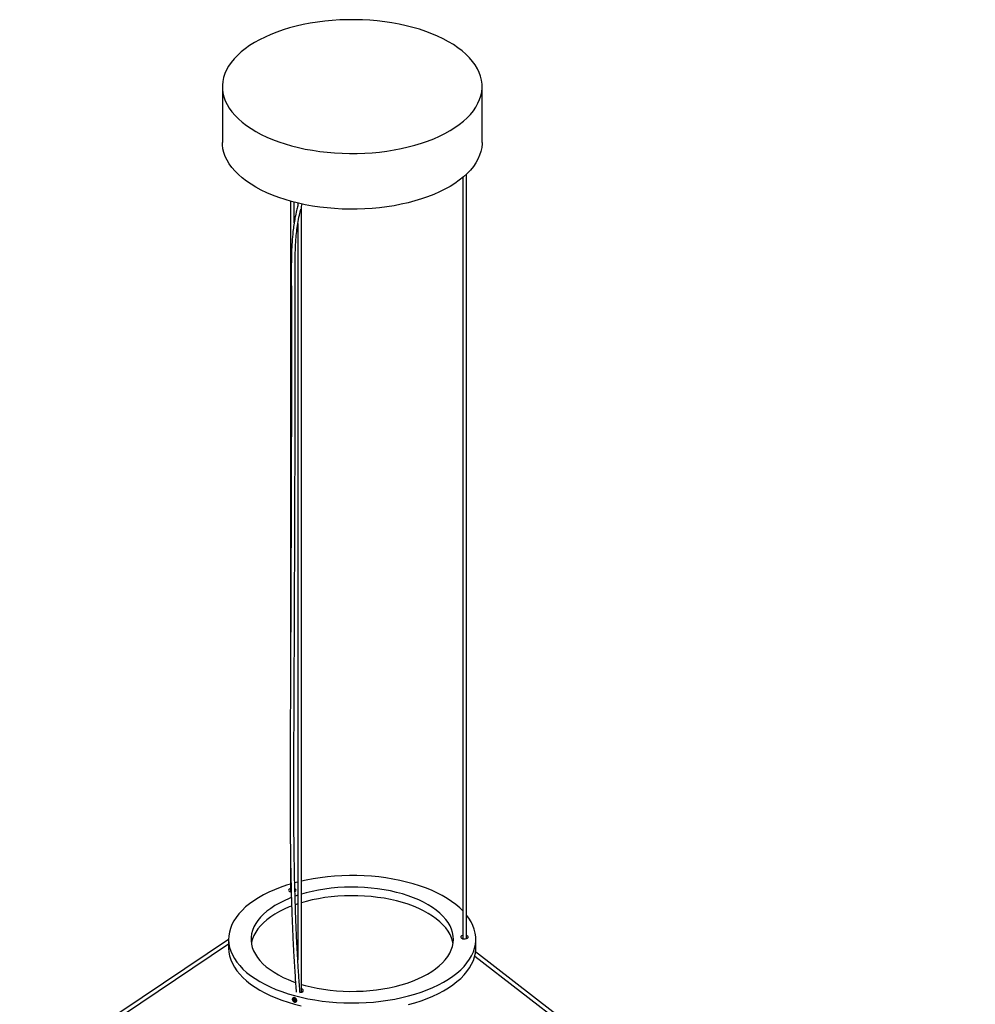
# Paper-space layout '_Trimétrica' of a CAD drawing. Header units: inches. Extents: x -21.2 to 21.3, y -11.6 to 44.3.
# Tile 4 of 4: x -10.5 to 19.6, y 13.3 to 44.3. Entities that reach past the tile are written whole.
import ezdxf

# ---------------------------------------------------------------- set-up
doc = ezdxf.new("R2010")
doc.units = ezdxf.units.IN
doc.header["$MEASUREMENT"] = 0

psp = doc.layouts.new('_Trimétrica')

# ---------------------------------------------------------------- linework, layer by layer
at = {"color": 7, "linetype": 'Continuous', "lineweight": 25}
for p, q in [((-4.094, 42.188), (-4.094, 40.432)), ((4.094, 40.432), (4.094, 42.188)), ((3.605, 15.339), (3.605, 39.432)), ((3.487, 39.327), (3.487, 15.336)), ((-1.949, 38.577), (-1.949, 22.948)), ((-1.831, 37.893), (-1.831, 38.546)), ((-1.715, 38.517), (-1.715, 38.435)), ((-1.597, 38.415), (-1.576, 38.489)), ((-1.597, 13.654), (-1.597, 38.42)), ((-1.715, 37.875), (-1.715, 14.673)), ((-1.949, 18.171), (-1.949, 16.814)), ((-1.715, 17.124), (-1.815, 17.098)), ((-1.942, 16.812), (-1.924, 16.808)), ((-1.715, 16.706), (-1.802, 16.676)), ((-1.715, 16.436), (-1.794, 16.409)), ((-3.898, 15.315), (-10.483, 10.898)), ((-3.898, 15.321), (-3.898, 15.051)), ((3.898, 15.051), (3.898, 15.321)), ((-10.417, 10.8), (-3.898, 15.173)), ((19.644, 2.727), (3.89, 14.922)), ((3.865, 14.792), (19.572, 2.634)), ((-1.597, 13.899), (-1.488, 13.868)), ((-1.855, 13.477), (-1.87, 13.463)), ((-1.844, 13.459), (-1.869, 13.424)), ((-1.835, 13.457), (-1.869, 13.424)), ((-1.869, 13.424), (-1.844, 13.376)), ((-1.794, 13.446), (-1.844, 13.459)), ((-1.807, 13.411), (-1.844, 13.376)), ((-1.844, 13.376), (-1.794, 13.362)), ((-1.83, 13.455), (-1.807, 13.411)), ((-1.807, 13.411), (-1.771, 13.402)), ((-1.769, 13.397), (-1.794, 13.446)), ((-1.794, 13.362), (-1.769, 13.397)), ((-1.768, 13.359), (-1.752, 13.374))]:
    psp.add_line(p, q, dxfattribs=at)
at = {"color": 7, "linetype": 'Continuous', "lineweight": 25, "flags": 128}
for points in [[(-1.911, 40.323), (-1.697, 40.269), (-1.478, 40.221), (-1.253, 40.181), (-1.024, 40.146), (-0.792, 40.119), (-0.557, 40.099), (-0.32, 40.086), (-0.082, 40.08), (0.156, 40.081), (0.393, 40.089), (0.63, 40.104), (0.864, 40.127), (1.095, 40.156), (1.323, 40.192), (1.546, 40.235), (1.764, 40.285), (1.975, 40.341), (2.181, 40.403), (2.378, 40.472), (2.568, 40.546), (2.749, 40.625), (2.921, 40.71), (3.083, 40.8), (3.234, 40.895), (3.375, 40.994), (3.504, 41.097), (3.621, 41.204), (3.726, 41.314), (3.819, 41.427), (3.898, 41.543), (3.964, 41.661), (4.017, 41.78), (4.056, 41.901), (4.082, 42.023), (4.094, 42.146), (4.092, 42.268), (4.076, 42.391), (4.046, 42.512), (4.002, 42.633), (3.945, 42.752), (3.875, 42.869), (3.792, 42.984), (3.695, 43.096), (3.586, 43.206), (3.465, 43.311), (3.333, 43.413), (3.189, 43.511), (3.034, 43.604), (2.869, 43.693), (2.694, 43.776), (2.511, 43.854), (2.318, 43.926), (2.118, 43.993), (1.911, 44.053), (1.697, 44.107), (1.478, 44.155), (1.253, 44.196), (1.024, 44.23), (0.792, 44.257), (0.557, 44.277), (0.32, 44.291), (0.082, 44.297), (-0.156, 44.295), (-0.393, 44.287), (-0.63, 44.272), (-0.864, 44.25), (-1.095, 44.22), (-1.323, 44.184), (-1.546, 44.141), (-1.764, 44.091), (-1.975, 44.035), (-2.181, 43.973), (-2.378, 43.905), (-2.568, 43.831), (-2.749, 43.751), (-2.921, 43.666), (-3.083, 43.576), (-3.234, 43.481), (-3.375, 43.382), (-3.504, 43.279), (-3.621, 43.172), (-3.726, 43.062), (-3.819, 42.949), (-3.898, 42.834), (-3.964, 42.716), (-4.017, 42.596), (-4.056, 42.475), (-4.082, 42.353), (-4.094, 42.231), (-4.092, 42.108), (-4.076, 41.986), (-4.046, 41.864), (-4.002, 41.743), (-3.945, 41.624), (-3.875, 41.507), (-3.792, 41.392), (-3.695, 41.28), (-3.586, 41.171), (-3.465, 41.065), (-3.333, 40.963), (-3.189, 40.865), (-3.034, 40.772), (-2.869, 40.684), (-2.694, 40.6), (-2.511, 40.522), (-2.318, 40.45), (-2.118, 40.383), (-1.911, 40.323)], [(4.094, 40.432), (4.094, 40.39), (4.082, 40.267), (4.056, 40.145), (4.017, 40.024), (3.964, 39.905), (3.898, 39.787), (3.819, 39.671), (3.726, 39.558), (3.621, 39.448), (3.504, 39.341), (3.375, 39.238), (3.234, 39.139), (3.083, 39.044), (2.921, 38.954), (2.749, 38.869), (2.568, 38.79), (2.378, 38.716), (2.181, 38.647), (1.975, 38.585), (1.764, 38.529), (1.546, 38.479), (1.323, 38.436), (1.095, 38.4), (0.864, 38.371), (0.63, 38.348), (0.393, 38.333), (0.156, 38.325), (-0.082, 38.324), (-0.32, 38.33), (-0.557, 38.343), (-0.792, 38.363), (-1.024, 38.39), (-1.253, 38.424), (-1.478, 38.465), (-1.697, 38.513), (-1.911, 38.567), (-2.118, 38.627), (-2.318, 38.694), (-2.511, 38.766), (-2.694, 38.844), (-2.869, 38.928), (-3.034, 39.016), (-3.189, 39.109), (-3.333, 39.207), (-3.465, 39.309), (-3.586, 39.415), (-3.695, 39.524), (-3.792, 39.636), (-3.875, 39.751), (-3.945, 39.868), (-4.002, 39.987), (-4.046, 40.108), (-4.076, 40.229), (-4.092, 40.352), (-4.094, 40.432)], [(3.487, 16.218), (3.389, 16.313), (3.267, 16.415), (3.135, 16.514), (2.99, 16.609), (2.836, 16.698), (2.671, 16.783), (2.496, 16.863), (2.312, 16.937), (2.121, 17.005), (1.921, 17.068), (1.715, 17.124), (1.503, 17.173), (1.285, 17.216), (1.063, 17.252), (0.836, 17.282), (0.607, 17.304), (0.376, 17.319), (0.143, 17.327), (-0.09, 17.328), (-0.323, 17.322), (-0.555, 17.308), (-0.784, 17.287), (-1.011, 17.26), (-1.235, 17.225), (-1.453, 17.184), (-1.597, 17.152)], [(-1.949, 17.059), (-2.076, 17.02), (-2.269, 16.953), (-2.455, 16.88), (-2.631, 16.802), (-2.799, 16.718), (-2.956, 16.629), (-3.103, 16.536), (-3.238, 16.438), (-3.362, 16.337), (-3.474, 16.231), (-3.573, 16.123), (-3.66, 16.011), (-3.734, 15.897), (-3.794, 15.781), (-3.841, 15.663), (-3.873, 15.544), (-3.892, 15.425), (-3.898, 15.305), (-3.889, 15.185), (-3.866, 15.065), (-3.829, 14.947), (-3.779, 14.829), (-3.715, 14.714), (-3.638, 14.6), (-3.548, 14.49), (-3.445, 14.382), (-3.33, 14.277), (-3.202, 14.177), (-3.064, 14.08), (-2.914, 13.988), (-2.754, 13.901), (-2.584, 13.818), (-2.405, 13.741), (-2.218, 13.67), (-2.022, 13.605), (-1.819, 13.546)], [(-1.949, 16.917), (-1.95, 16.917), (-1.98, 16.903), (-2, 16.884), (-2.005, 16.863), (-1.996, 16.843), (-1.975, 16.825), (-1.942, 16.812)], [(-1.803, 16.823), (-1.794, 16.828), (-1.775, 16.847), (-1.769, 16.868), (-1.778, 16.889), (-1.8, 16.906), (-1.806, 16.91)], [(-1.488, 13.868), (-1.299, 13.821), (-1.103, 13.78), (-0.903, 13.746), (-0.699, 13.719), (-0.492, 13.698), (-0.283, 13.685), (-0.072, 13.679), (0.139, 13.68), (0.349, 13.688), (0.558, 13.704), (0.764, 13.726), (0.967, 13.756), (1.166, 13.792), (1.359, 13.835), (1.547, 13.885), (1.728, 13.941), (1.901, 14.002), (2.066, 14.07), (2.222, 14.143), (2.369, 14.221), (2.505, 14.304), (2.63, 14.392), (2.743, 14.483), (2.845, 14.579), (2.934, 14.677), (3.01, 14.778), (3.073, 14.882), (3.123, 14.988), (3.159, 15.095), (3.181, 15.203), (3.189, 15.311), (3.183, 15.42), (3.164, 15.528), (3.13, 15.635), (3.083, 15.741), (3.022, 15.845), (2.949, 15.947), (2.862, 16.046), (2.763, 16.141), (2.651, 16.234), (2.528, 16.322), (2.394, 16.406), (2.25, 16.485), (2.096, 16.559), (1.932, 16.628), (1.76, 16.691), (1.581, 16.747), (1.394, 16.798), (1.202, 16.842), (1.004, 16.88), (0.802, 16.911), (0.596, 16.935), (0.387, 16.951), (0.177, 16.961), (-0.033, 16.963), (-0.244, 16.959), (-0.454, 16.947), (-0.661, 16.928), (-0.866, 16.902), (-1.067, 16.869), (-1.263, 16.829), (-1.454, 16.783), (-1.597, 16.743)], [(-1.922, 16.632), (-1.985, 16.606), (-2.146, 16.536), (-2.297, 16.46), (-2.438, 16.38), (-2.569, 16.294), (-2.688, 16.205), (-2.795, 16.111), (-2.891, 16.015), (-2.973, 15.915), (-3.043, 15.812), (-3.099, 15.707), (-3.142, 15.601), (-3.171, 15.494), (-3.187, 15.385), (-3.188, 15.277), (-3.175, 15.168), (-3.149, 15.06), (-3.108, 14.954), (-3.054, 14.849), (-2.987, 14.746), (-2.907, 14.646), (-2.814, 14.548), (-2.708, 14.454), (-2.591, 14.364), (-2.463, 14.278), (-2.323, 14.196), (-2.174, 14.119), (-2.015, 14.048), (-1.847, 13.982), (-1.788, 13.961)], [(3.178, 15.186), (3.164, 15.258), (3.13, 15.365), (3.083, 15.471), (3.022, 15.575), (2.949, 15.677), (2.862, 15.776), (2.763, 15.872), (2.651, 15.964), (2.528, 16.052), (2.394, 16.136), (2.25, 16.215), (2.096, 16.289), (1.932, 16.358), (1.76, 16.421), (1.581, 16.478), (1.394, 16.528), (1.202, 16.572), (1.004, 16.61), (0.802, 16.641), (0.596, 16.665), (0.387, 16.681), (0.177, 16.691), (-0.033, 16.693), (-0.244, 16.689), (-0.454, 16.677), (-0.661, 16.658), (-0.866, 16.632), (-1.067, 16.599), (-1.263, 16.559), (-1.454, 16.513), (-1.597, 16.473)], [(-1.914, 16.365), (-1.985, 16.337), (-2.146, 16.266), (-2.297, 16.19), (-2.438, 16.11), (-2.569, 16.024), (-2.688, 15.935), (-2.795, 15.841), (-2.891, 15.745), (-2.973, 15.645), (-3.043, 15.542), (-3.099, 15.438), (-3.142, 15.331), (-3.171, 15.224), (-3.178, 15.186)], [(-1.819, 13.546), (-1.61, 13.493), (-1.394, 13.446), (-1.174, 13.407), (-0.95, 13.374), (-0.722, 13.348), (-0.492, 13.33), (-0.26, 13.318), (-0.027, 13.314), (0.207, 13.316), (0.439, 13.326), (0.67, 13.343), (0.898, 13.368), (1.123, 13.399), (1.345, 13.437), (1.561, 13.482), (1.772, 13.533), (1.976, 13.591), (2.174, 13.655), (2.363, 13.725), (2.544, 13.8), (2.716, 13.881), (2.879, 13.968), (3.031, 14.059), (3.172, 14.154), (3.302, 14.254), (3.42, 14.358), (3.525, 14.465), (3.618, 14.575), (3.699, 14.688), (3.765, 14.803), (3.819, 14.92), (3.859, 15.038), (3.885, 15.157), (3.897, 15.277), (3.895, 15.397), (3.879, 15.517), (3.849, 15.636), (3.806, 15.754), (3.749, 15.871), (3.678, 15.985), (3.605, 16.084)], [(3.487, 15.445), (3.478, 15.442), (3.447, 15.428), (3.428, 15.409), (3.423, 15.388), (3.431, 15.367), (3.453, 15.35), (3.486, 15.337)], [(3.486, 15.337), (3.525, 15.33), (3.566, 15.331), (3.604, 15.339), (3.634, 15.353), (3.653, 15.372), (3.659, 15.393), (3.65, 15.413), (3.628, 15.431), (3.605, 15.441)], [(-3.898, 15.051), (-3.898, 15.035), (-3.889, 14.915), (-3.866, 14.795), (-3.829, 14.677), (-3.779, 14.559), (-3.715, 14.444), (-3.638, 14.33), (-3.548, 14.22), (-3.445, 14.112), (-3.33, 14.007), (-3.202, 13.907), (-3.064, 13.81), (-2.914, 13.718), (-2.754, 13.631), (-2.584, 13.548), (-2.405, 13.471), (-2.218, 13.4), (-2.022, 13.335), (-1.819, 13.276)], [(1.772, 13.263), (1.976, 13.321), (2.174, 13.385), (2.363, 13.455), (2.544, 13.53), (2.716, 13.611), (2.879, 13.698), (3.031, 13.789), (3.172, 13.884), (3.302, 13.984), (3.42, 14.088), (3.525, 14.195), (3.618, 14.305), (3.699, 14.418), (3.765, 14.533), (3.819, 14.65), (3.859, 14.768), (3.885, 14.887), (3.897, 15.007), (3.898, 15.051)], [(-1.65, 13.646), (-1.629, 13.648), (-1.591, 13.656), (-1.56, 13.67), (-1.541, 13.688), (-1.536, 13.709), (-1.544, 13.73), (-1.566, 13.748), (-1.597, 13.76)], [(-1.755, 13.393), (-1.759, 13.418), (-1.773, 13.442), (-1.794, 13.462), (-1.819, 13.473), (-1.844, 13.475), (-1.865, 13.467), (-1.879, 13.451), (-1.883, 13.428), (-1.879, 13.403), (-1.865, 13.379), (-1.844, 13.36), (-1.819, 13.348), (-1.794, 13.346), (-1.773, 13.354), (-1.759, 13.371), (-1.755, 13.393)], [(-1.819, 13.276), (-1.61, 13.223)]]:
    psp.add_lwpolyline(points, dxfattribs=at)
at = {"color": 7, "linetype": 'Continuous', "lineweight": 25}
psp.add_arc((-1.73, 13.709), 0.0421, 183.0152, 235.9635, dxfattribs=at)
for points, knots in [([(-1.715, 38.433), (-1.728, 38.385), (-1.762, 38.259), (-1.805, 38.057), (-1.842, 37.834), (-1.875, 37.576), (-1.899, 37.292), (-1.913, 36.991), (-1.919, 36.722), (-1.92, 36.485), (-1.92, 36.274), (-1.919, 35.846), (-1.917, 34.949), (-1.916, 33.158), (-1.92, 29.948), (-1.932, 26.841), (-1.943, 24.264), (-1.949, 22.974), (-1.954, 21.674), (-1.958, 20.69), (-1.959, 20.027), (-1.959, 19.693), (-1.958, 19.366), (-1.957, 19.054), (-1.955, 18.765), (-1.953, 18.489), (-1.949, 18.2), (-1.945, 17.878), (-1.939, 17.52), (-1.932, 17.15), (-1.923, 16.78), (-1.911, 16.373), (-1.895, 15.922), (-1.874, 15.416), (-1.851, 14.966), (-1.829, 14.578), (-1.809, 14.267), (-1.789, 13.978), (-1.774, 13.779), (-1.766, 13.675), (-1.765, 13.657)], [0, 0, 0, 0, 0.0051633, 0.0134817, 0.0214755, 0.0291922, 0.0417344, 0.0534029, 0.0640602, 0.0735851, 0.0818952, 0.0894843, 0.1255068, 0.1904851, 0.3063314, 0.5131765, 0.5648863, 0.6165966, 0.6684395, 0.7215523, 0.735032, 0.7485345, 0.7619928, 0.7746801, 0.7863956, 0.7971582, 0.8082786, 0.8217812, 0.8366309, 0.8522314, 0.8674975, 0.8824059, 0.9028988, 0.9239748, 0.9463304, 0.9601207, 0.973855, 0.986403, 0.9977088, 1, 1, 1, 1]), ([(-1.645, 13.647), (-1.646, 13.654), (-1.65, 13.711), (-1.659, 13.827), (-1.672, 13.998), (-1.684, 14.176), (-1.696, 14.353), (-1.714, 14.64), (-1.736, 15.032), (-1.761, 15.532), (-1.787, 16.174), (-1.811, 16.97), (-1.825, 17.707), (-1.832, 18.222), (-1.835, 18.504), (-1.837, 18.768), (-1.838, 19.021), (-1.84, 19.288), (-1.84, 19.585), (-1.841, 19.92), (-1.841, 20.272), (-1.84, 20.629), (-1.839, 20.978), (-1.838, 21.32), (-1.836, 21.655), (-1.829, 23.458), (-1.812, 26.948), (-1.801, 30.501), (-1.799, 32.65), (-1.799, 33.187), (-1.799, 33.723), (-1.799, 34.251), (-1.799, 34.659), (-1.8, 34.948), (-1.8, 35.122), (-1.8, 35.295), (-1.8, 35.474), (-1.801, 35.674), (-1.801, 35.905), (-1.802, 36.159), (-1.803, 36.431), (-1.801, 36.719), (-1.794, 37.034), (-1.778, 37.336), (-1.752, 37.618), (-1.717, 37.874), (-1.674, 38.114), (-1.636, 38.267), (-1.621, 38.331)], [0, 0, 0, 0, 0.000815, 0.007541, 0.015299, 0.0231, 0.030786, 0.038361, 0.060252, 0.081286, 0.102069, 0.141519, 0.180895, 0.193174, 0.204738, 0.215508, 0.225489, 0.235595, 0.248027, 0.261666, 0.276284, 0.290719, 0.304807, 0.318553, 0.331989, 0.345361, 0.536337, 0.753363, 0.775068, 0.796774, 0.818481, 0.840078, 0.860859, 0.86805, 0.875119, 0.882063, 0.888966, 0.896929, 0.906306, 0.917119, 0.927759, 0.939414, 0.951943, 0.965162, 0.974275, 0.983594, 0.99315, 1, 1, 1, 1]), ([(-1.566, 13.668), (-1.57, 13.674), (-1.578, 13.686), (-1.592, 13.691), (-1.599, 13.693)], [0, 0, 0, 0, 0.483288, 1, 1, 1, 1]), ([(-1.749, 13.392), (-1.749, 13.388), (-1.749, 13.383), (-1.751, 13.375), (-1.753, 13.371), (-1.756, 13.364), (-1.758, 13.361), (-1.763, 13.355), (-1.766, 13.352), (-1.776, 13.345), (-1.784, 13.342), (-1.801, 13.34), (-1.81, 13.341), (-1.824, 13.344), (-1.828, 13.346), (-1.837, 13.35), (-1.841, 13.353), (-1.85, 13.358), (-1.854, 13.362), (-1.861, 13.369), (-1.865, 13.372), (-1.871, 13.381), (-1.874, 13.385), (-1.879, 13.393), (-1.881, 13.398), (-1.885, 13.407), (-1.886, 13.412), (-1.888, 13.421), (-1.888, 13.425), (-1.888, 13.434), (-1.888, 13.439), (-1.886, 13.447), (-1.885, 13.451), (-1.88, 13.461), (-1.874, 13.467), (-1.865, 13.474), (-1.861, 13.476), (-1.854, 13.479), (-1.85, 13.48), (-1.841, 13.481), (-1.837, 13.481), (-1.828, 13.48), (-1.824, 13.479), (-1.814, 13.477), (-1.81, 13.475), (-1.801, 13.471), (-1.797, 13.469), (-1.788, 13.463), (-1.784, 13.46), (-1.776, 13.453), (-1.773, 13.449), (-1.766, 13.441), (-1.763, 13.437), (-1.758, 13.428), (-1.756, 13.424), (-1.751, 13.41), (-1.749, 13.401), (-1.749, 13.392)], [0, 0, 0, 0, 0.03125, 0.03125, 0.0625, 0.0625, 0.09375, 0.09375, 0.125, 0.125, 0.1875, 0.1875, 0.25, 0.25, 0.28125, 0.28125, 0.3125, 0.3125, 0.34375, 0.34375, 0.375, 0.375, 0.40625, 0.40625, 0.4375, 0.4375, 0.46875, 0.46875, 0.5, 0.5, 0.53125, 0.53125, 0.5625, 0.5625, 0.625, 0.625, 0.65625, 0.65625, 0.6875, 0.6875, 0.71875, 0.71875, 0.75, 0.75, 0.78125, 0.78125, 0.8125, 0.8125, 0.84375, 0.84375, 0.875, 0.875, 0.90625, 0.90625, 0.9375, 0.9375, 1, 1, 1, 1])]:
    psp.add_open_spline(points, degree=3, knots=knots, dxfattribs=at)

doc.saveas('drawing.dxf')
